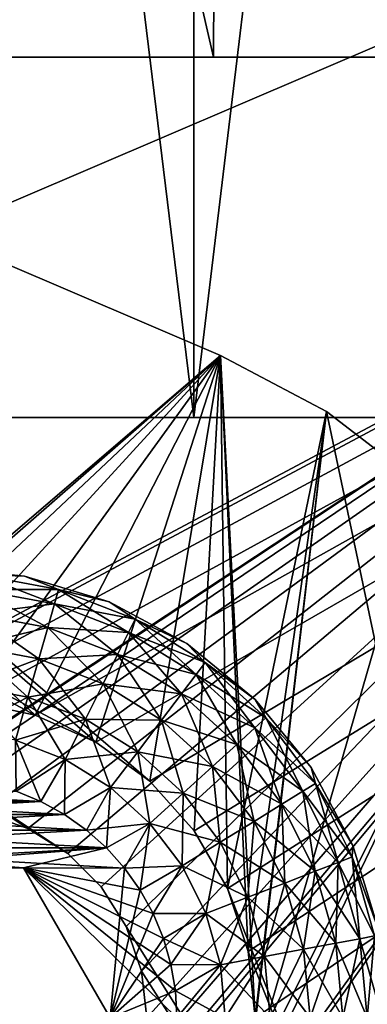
# Model space of a CAD drawing. Header units: millimetres. Extents: x -35 to 35, y -10 to 62.5.
# Tile 50 of 68: x 0.7 to 3.6, y 22.6 to 30.8. Entities that reach past the tile are written whole.
import ezdxf

# ---------------------------------------------------------------- set-up
doc = ezdxf.new("R2010")
doc.units = ezdxf.units.MM
doc.header["$LTSCALE"] = 65.185185
for name, color, linetype in [('2', 7, 'CONTINUOUS'), ('3', 7, 'CONTINUOUS'), ('4', 7, 'CONTINUOUS'), ('40', 7, 'CONTINUOUS'), ('41', 7, 'CONTINUOUS'), ('42', 7, 'CONTINUOUS'), ('43', 7, 'CONTINUOUS'), ('44', 7, 'CONTINUOUS'), ('45', 7, 'CONTINUOUS'), ('47', 7, 'CONTINUOUS'), ('48', 7, 'CONTINUOUS'), ('5', 7, 'CONTINUOUS'), ('8', 7, 'CONTINUOUS'), ('9', 7, 'CONTINUOUS')]:
    doc.layers.add(name, color=color, linetype=linetype)

msp = doc.modelspace()

# ---------------------------------------------------------------- linework, layer by layer
at = {"layer": '2', "color": 7, "linetype": 'CONTINUOUS'}
for points in [[(0, 30.5, -21), (0, 40.5, -21), (2.3513, 40.5, -20.868), (0, 30.5, -21)], [(0, 30.5, -21), (2.3513, 40.5, -20.868), (2.3053, 30.5, -20.8731), (0, 30.5, -21)], [(0, 40.5, 21), (2.3053, 30.5, 20.8731), (2.3513, 40.5, 20.868), (0, 40.5, 21)], [(0, 40.5, 21), (0, 30.5, 21), (2.3053, 30.5, 20.8731), (0, 40.5, 21)], [(2.3053, 30.5, 20.8731), (4.5827, 30.5, 20.4939), (2.3513, 40.5, 20.868), (2.3053, 30.5, 20.8731)], [(2.3053, 30.5, -20.8731), (2.3513, 40.5, -20.868), (4.5827, 30.5, -20.4939), (2.3053, 30.5, -20.8731)], [(2.3513, 40.5, 20.868), (4.5827, 30.5, 20.4939), (4.6729, 40.5, 20.4735), (2.3513, 40.5, 20.868)], [(2.3513, 40.5, -20.868), (4.6729, 40.5, -20.4735), (4.5827, 30.5, -20.4939), (2.3513, 40.5, -20.868)]]:
    msp.add_3dface(points, dxfattribs=at)
at = {"layer": '3', "color": 7, "linetype": 'CONTINUOUS'}
for points in [[(-13.286, 27.5, 11.7705), (13.286, 27.5, 11.7705), (1.0606, 27.5, 11.451), (-13.286, 27.5, 11.7705)], [(-0.6378, 27.5, 11.4823), (-13.286, 27.5, 11.7705), (1.0606, 27.5, 11.451), (-0.6378, 27.5, 11.4823)], [(13.286, 27.5, -11.7705), (-13.286, 27.5, -11.7705), (-0.6378, 27.5, -11.4823), (13.286, 27.5, -11.7705)], [(11.7705, 27.5, -13.286), (-13.286, 27.5, -11.7705), (13.286, 27.5, -11.7705), (11.7705, 27.5, -13.286)], [(-11.7705, 27.5, -13.286), (-13.286, 27.5, -11.7705), (11.7705, 27.5, -13.286), (-11.7705, 27.5, -13.286)], [(-11.7705, 27.5, 13.286), (13.286, 27.5, 11.7705), (-13.286, 27.5, 11.7705), (-11.7705, 27.5, 13.286)], [(-10.0832, 27.5, 14.6079), (11.7705, 27.5, 13.286), (-11.7705, 27.5, 13.286), (-10.0832, 27.5, 14.6079)], [(10.0832, 27.5, -14.6079), (-11.7705, 27.5, -13.286), (11.7705, 27.5, -13.286), (10.0832, 27.5, -14.6079)], [(-10.0832, 27.5, -14.6079), (-11.7705, 27.5, -13.286), (10.0832, 27.5, -14.6079), (-10.0832, 27.5, -14.6079)], [(11.7705, 27.5, 13.286), (13.286, 27.5, 11.7705), (-11.7705, 27.5, 13.286), (11.7705, 27.5, 13.286)], [(-8.2489, 27.5, 15.7168), (10.0832, 27.5, 14.6079), (-10.0832, 27.5, 14.6079), (-8.2489, 27.5, 15.7168)], [(10.0832, 27.5, 14.6079), (11.7705, 27.5, 13.286), (-10.0832, 27.5, 14.6079), (10.0832, 27.5, 14.6079)], [(8.2489, 27.5, -15.7168), (-10.0832, 27.5, -14.6079), (10.0832, 27.5, -14.6079), (8.2489, 27.5, -15.7168)], [(-8.2489, 27.5, -15.7168), (-10.0832, 27.5, -14.6079), (8.2489, 27.5, -15.7168), (-8.2489, 27.5, -15.7168)], [(-6.2942, 27.5, 16.5965), (8.2489, 27.5, 15.7168), (-8.2489, 27.5, 15.7168), (-6.2942, 27.5, 16.5965)], [(8.2489, 27.5, 15.7168), (10.0832, 27.5, 14.6079), (-8.2489, 27.5, 15.7168), (8.2489, 27.5, 15.7168)], [(6.2942, 27.5, -16.5965), (-8.2489, 27.5, -15.7168), (8.2489, 27.5, -15.7168), (6.2942, 27.5, -16.5965)], [(-6.2942, 27.5, -16.5965), (-8.2489, 27.5, -15.7168), (6.2942, 27.5, -16.5965), (-6.2942, 27.5, -16.5965)], [(-4.2478, 27.5, 17.2342), (6.2942, 27.5, 16.5965), (-6.2942, 27.5, 16.5965), (-4.2478, 27.5, 17.2342)], [(6.2942, 27.5, 16.5965), (8.2489, 27.5, 15.7168), (-6.2942, 27.5, 16.5965), (6.2942, 27.5, 16.5965)], [(4.2478, 27.5, -17.2342), (-6.2942, 27.5, -16.5965), (6.2942, 27.5, -16.5965), (4.2478, 27.5, -17.2342)], [(-4.2478, 27.5, -17.2342), (-6.2942, 27.5, -16.5965), (4.2478, 27.5, -17.2342), (-4.2478, 27.5, -17.2342)], [(-2.1395, 27.5, 17.6206), (4.2478, 27.5, 17.2342), (-4.2478, 27.5, 17.2342), (-2.1395, 27.5, 17.6206)], [(4.2478, 27.5, 17.2342), (6.2942, 27.5, 16.5965), (-4.2478, 27.5, 17.2342), (4.2478, 27.5, 17.2342)], [(2.1395, 27.5, -17.6206), (-4.2478, 27.5, -17.2342), (4.2478, 27.5, -17.2342), (2.1395, 27.5, -17.6206)], [(-2.1395, 27.5, -17.6206), (-4.2478, 27.5, -17.2342), (2.1395, 27.5, -17.6206), (-2.1395, 27.5, -17.6206)], [(2.1395, 27.5, 17.6206), (4.2478, 27.5, 17.2342), (-2.1395, 27.5, 17.6206), (2.1395, 27.5, 17.6206)], [(0, 27.5, 17.75), (2.1395, 27.5, 17.6206), (-2.1395, 27.5, 17.6206), (0, 27.5, 17.75)], [(0, 27.5, -17.75), (-2.1395, 27.5, -17.6206), (2.1395, 27.5, -17.6206), (0, 27.5, -17.75)], [(1.0606, 27.5, -11.451), (13.286, 27.5, -11.7705), (-0.6378, 27.5, -11.4823), (1.0606, 27.5, -11.451)], [(1.0606, 27.5, 11.451), (14.6079, 27.5, 10.0832), (2.7359, 27.5, 11.1698), (1.0606, 27.5, 11.451)], [(13.286, 27.5, 11.7705), (14.6079, 27.5, 10.0832), (1.0606, 27.5, 11.451), (13.286, 27.5, 11.7705)], [(2.7359, 27.5, -11.1698), (13.286, 27.5, -11.7705), (1.0606, 27.5, -11.451), (2.7359, 27.5, -11.1698)], [(2.7359, 27.5, 11.1698), (14.6079, 27.5, 10.0832), (4.3514, 27.5, 10.645), (2.7359, 27.5, 11.1698)], [(4.3514, 27.5, -10.645), (13.286, 27.5, -11.7705), (2.7359, 27.5, -11.1698), (4.3514, 27.5, -10.645)]]:
    msp.add_3dface(points, dxfattribs=at)
at = {"layer": '4', "color": 7, "linetype": 'CONTINUOUS'}
for points in [[(2.1395, 27.5, 17.6206), (0, 27.5, 17.75), (2.1395, 45, 17.6206), (2.1395, 27.5, 17.6206)], [(2.1395, 45, 17.6206), (0, 27.5, 17.75), (0, 45, 17.75), (2.1395, 45, 17.6206)], [(4.2478, 27.5, 17.2342), (2.1395, 27.5, 17.6206), (4.2479, 45, 17.2342), (4.2478, 27.5, 17.2342)], [(4.2479, 45, 17.2342), (2.1395, 27.5, 17.6206), (2.1395, 45, 17.6206), (4.2479, 45, 17.2342)]]:
    msp.add_3dface(points, dxfattribs=at)
at = {"layer": '40', "color": 7, "linetype": 'CONTINUOUS'}
for points in [[(2.3621, 28.0155, 20.8), (-33.6063, 43.4192, 20.8), (1.325, 24.795, 20.8), (2.3621, 28.0155, 20.8)], [(1.325, 24.795, 20.8), (-33.6063, 43.4192, 20.8), (0.8189, 25.0203, 20.8), (1.325, 24.795, 20.8)], [(0.8189, 25.0203, 20.8), (-33.6063, 43.4192, 20.8), (0.277, 25.1355, 20.8), (0.8189, 25.0203, 20.8)], [(1.7732, 24.4693, 20.8), (2.3621, 28.0155, 20.8), (1.325, 24.795, 20.8), (1.7732, 24.4693, 20.8)], [(2.1439, 24.0576, 20.8), (2.3621, 28.0155, 20.8), (1.7732, 24.4693, 20.8), (2.1439, 24.0576, 20.8)], [(2.4209, 23.5778, 20.8), (2.3621, 28.0155, 20.8), (2.1439, 24.0576, 20.8), (2.4209, 23.5778, 20.8)], [(2.5921, 23.0509, 20.8), (2.3621, 28.0155, 20.8), (2.4209, 23.5778, 20.8), (2.5921, 23.0509, 20.8)], [(2.65, 22.5, 20.8), (2.3621, 28.0155, 20.8), (2.5921, 23.0509, 20.8), (2.65, 22.5, 20.8)], [(3.244, 27.5474, 20.8), (2.3621, 28.0155, 20.8), (2.65, 22.5, 20.8), (3.244, 27.5474, 20.8)], [(6, 14.5, 20.8), (3.244, 27.5474, 20.8), (2.65, 22.5, 20.8), (6, 14.5, 20.8)], [(4.0361, 26.9396, 20.8), (3.244, 27.5474, 20.8), (6, 14.5, 20.8), (4.0361, 26.9396, 20.8)]]:
    msp.add_3dface(points, dxfattribs=at)
at = {"layer": '41', "color": 7, "linetype": 'CONTINUOUS'}
for points in [[(-33.6063, 43.4192, 20.5), (2.3621, 28.0155, 20.5), (-1.7732, 24.4693, 20.5), (-33.6063, 43.4192, 20.5)], [(-1.7732, 24.4693, 20.5), (2.3621, 28.0155, 20.5), (-1.325, 24.795, 20.5), (-1.7732, 24.4693, 20.5)], [(-1.325, 24.795, 20.5), (2.3621, 28.0155, 20.5), (-0.8189, 25.0203, 20.5), (-1.325, 24.795, 20.5)], [(-0.8189, 25.0203, 20.5), (2.3621, 28.0155, 20.5), (-0.277, 25.1355, 20.5), (-0.8189, 25.0203, 20.5)], [(-0.277, 25.1355, 20.5), (2.3621, 28.0155, 20.5), (0.277, 25.1355, 20.5), (-0.277, 25.1355, 20.5)], [(0.277, 25.1355, 20.5), (2.3621, 28.0155, 20.5), (0.8189, 25.0203, 20.5), (0.277, 25.1355, 20.5)], [(0.8189, 25.0203, 20.5), (2.3621, 28.0155, 20.5), (1.325, 24.795, 20.5), (0.8189, 25.0203, 20.5)], [(1.325, 24.795, 20.5), (2.3621, 28.0155, 20.5), (1.7732, 24.4693, 20.5), (1.325, 24.795, 20.5)], [(1.7732, 24.4693, 20.5), (2.3621, 28.0155, 20.5), (2.1439, 24.0576, 20.5), (1.7732, 24.4693, 20.5)], [(2.1439, 24.0576, 20.5), (2.3621, 28.0155, 20.5), (2.4209, 23.5778, 20.5), (2.1439, 24.0576, 20.5)], [(2.3621, 28.0155, 20.5), (3.244, 27.5474, 20.5), (2.4209, 23.5778, 20.5), (2.3621, 28.0155, 20.5)], [(2.4209, 23.5778, 20.5), (3.244, 27.5474, 20.5), (2.5921, 23.0509, 20.5), (2.4209, 23.5778, 20.5)], [(2.65, 22.5, 20.5), (3.244, 27.5474, 20.5), (2.5921, 21.9491, 20.5), (2.65, 22.5, 20.5)], [(2.5921, 23.0509, 20.5), (3.244, 27.5474, 20.5), (2.65, 22.5, 20.5), (2.5921, 23.0509, 20.5)], [(3.244, 27.5474, 20.5), (4.0361, 26.9396, 20.5), (2.5921, 21.9491, 20.5), (3.244, 27.5474, 20.5)], [(4.0361, 26.9396, 20.5), (4.7164, 26.2089, 20.5), (2.5921, 21.9491, 20.5), (4.0361, 26.9396, 20.5)], [(2.5921, 21.9491, 20.5), (4.7164, 26.2089, 20.5), (2.4209, 21.4222, 20.5), (2.5921, 21.9491, 20.5)], [(4.7164, 26.2089, 20.5), (5.2661, 25.3754, 20.5), (2.4209, 21.4222, 20.5), (4.7164, 26.2089, 20.5)], [(2.4209, 21.4222, 20.5), (5.2661, 25.3754, 20.5), (2.1439, 20.9424, 20.5), (2.4209, 21.4222, 20.5)], [(5.2661, 25.3754, 20.5), (5.67, 24.4624, 20.5), (2.1439, 20.9424, 20.5), (5.2661, 25.3754, 20.5)], [(2.1439, 20.9424, 20.5), (5.67, 24.4624, 20.5), (1.7732, 20.5307, 20.5), (2.1439, 20.9424, 20.5)], [(5.67, 24.4624, 20.5), (5.9169, 23.495, 20.5), (1.7732, 20.5307, 20.5), (5.67, 24.4624, 20.5)], [(5.9169, 23.495, 20.5), (-6, 14.5, 20.5), (1.7732, 20.5307, 20.5), (5.9169, 23.495, 20.5)], [(6, 22.5, 20.5), (-6, 14.5, 20.5), (5.9169, 23.495, 20.5), (6, 22.5, 20.5)]]:
    msp.add_3dface(points, dxfattribs=at)
at = {"layer": '42', "color": 7, "linetype": 'CONTINUOUS'}
for points in [[(-2.3621, 28.0155, -20.8), (33.6063, 43.4192, -20.8), (-1.325, 24.795, -20.8), (-2.3621, 28.0155, -20.8)], [(-1.325, 24.795, -20.8), (33.6063, 43.4192, -20.8), (-0.8189, 25.0203, -20.8), (-1.325, 24.795, -20.8)], [(-0.8189, 25.0203, -20.8), (33.6063, 43.4192, -20.8), (-0.277, 25.1355, -20.8), (-0.8189, 25.0203, -20.8)], [(-0.277, 25.1355, -20.8), (33.6063, 43.4192, -20.8), (0.277, 25.1355, -20.8), (-0.277, 25.1355, -20.8)], [(0.277, 25.1355, -20.8), (33.6063, 43.4192, -20.8), (0.8189, 25.0203, -20.8), (0.277, 25.1355, -20.8)], [(0.8189, 25.0203, -20.8), (33.6063, 43.4192, -20.8), (1.325, 24.795, -20.8), (0.8189, 25.0203, -20.8)], [(1.325, 24.795, -20.8), (33.6063, 43.4192, -20.8), (1.7732, 24.4693, -20.8), (1.325, 24.795, -20.8)], [(1.7732, 24.4693, -20.8), (33.6063, 43.4192, -20.8), (2.1439, 24.0576, -20.8), (1.7732, 24.4693, -20.8)], [(2.1439, 24.0576, -20.8), (33.6063, 43.4192, -20.8), (2.4209, 23.5778, -20.8), (2.1439, 24.0576, -20.8)], [(2.4209, 23.5778, -20.8), (33.6063, 43.4192, -20.8), (2.5921, 23.0509, -20.8), (2.4209, 23.5778, -20.8)], [(33.6063, 43.4192, -20.8), (2.65, 22.5, -20.8), (2.5921, 23.0509, -20.8), (33.6063, 43.4192, -20.8)], [(33.6063, 43.4192, -20.8), (6, 14.5, -20.8), (2.65, 22.5, -20.8), (33.6063, 43.4192, -20.8)]]:
    msp.add_3dface(points, dxfattribs=at)
at = {"layer": '43', "color": 7, "linetype": 'CONTINUOUS'}
for points in [[(33.6063, 43.4192, -20.5), (-2.3621, 28.0155, -20.5), (1.7732, 24.4693, -20.5), (33.6063, 43.4192, -20.5)], [(2.1439, 24.0576, -20.5), (33.6063, 43.4192, -20.5), (1.7732, 24.4693, -20.5), (2.1439, 24.0576, -20.5)], [(2.4209, 23.5778, -20.5), (33.6063, 43.4192, -20.5), (2.1439, 24.0576, -20.5), (2.4209, 23.5778, -20.5)], [(6, 14.5, -20.5), (33.6063, 43.4192, -20.5), (2.4209, 23.5778, -20.5), (6, 14.5, -20.5)], [(1.325, 24.795, -20.5), (-2.3621, 28.0155, -20.5), (0.8189, 25.0203, -20.5), (1.325, 24.795, -20.5)], [(1.7732, 24.4693, -20.5), (-2.3621, 28.0155, -20.5), (1.325, 24.795, -20.5), (1.7732, 24.4693, -20.5)], [(0.8189, 25.0203, -20.5), (-2.3621, 28.0155, -20.5), (0.277, 25.1355, -20.5), (0.8189, 25.0203, -20.5)], [(2.5921, 23.0509, -20.5), (6, 14.5, -20.5), (2.4209, 23.5778, -20.5), (2.5921, 23.0509, -20.5)], [(-6, 22.5, -20.5), (6, 14.5, -20.5), (-5.9169, 23.495, -20.5), (-6, 22.5, -20.5)], [(-5.9169, 23.495, -20.5), (6, 14.5, -20.5), (-1.7732, 20.5307, -20.5), (-5.9169, 23.495, -20.5)], [(2.65, 22.5, -20.5), (6, 14.5, -20.5), (2.5921, 23.0509, -20.5), (2.65, 22.5, -20.5)]]:
    msp.add_3dface(points, dxfattribs=at)
at = {"layer": '44', "color": 7, "linetype": 'CONTINUOUS'}
for points in [[(0.7316, 26.1779, 21.3), (0, 26.25, 21.3), (0.3421, 26.1922, 21.7095), (0.7316, 26.1779, 21.3)], [(0.9805, 25.946, 22.1042), (0.3421, 26.1922, 21.7095), (0.3306, 26.0675, 22.1042), (0.9805, 25.946, 22.1042)], [(1.0147, 26.0665, 21.7095), (0.3421, 26.1922, 21.7095), (0.9805, 25.946, 22.1042), (1.0147, 26.0665, 21.7095)], [(1.0147, 26.0665, 21.7095), (0.7316, 26.1779, 21.3), (0.3421, 26.1922, 21.7095), (1.0147, 26.0665, 21.7095)], [(1.4351, 25.9645, 21.3), (0.7316, 26.1779, 21.3), (1.0147, 26.0665, 21.7095), (1.4351, 25.9645, 21.3)], [(0.9249, 25.7506, 22.4651), (0.3306, 26.0675, 22.1042), (0.3118, 25.8652, 22.4651), (0.9249, 25.7506, 22.4651)], [(0.9805, 25.946, 22.1042), (0.3306, 26.0675, 22.1042), (0.9249, 25.7506, 22.4651), (0.9805, 25.946, 22.1042)], [(1.597, 25.7072, 22.1042), (1.0147, 26.0665, 21.7095), (0.9805, 25.946, 22.1042), (1.597, 25.7072, 22.1042)], [(1.6528, 25.8193, 21.7095), (1.0147, 26.0665, 21.7095), (1.597, 25.7072, 22.1042), (1.6528, 25.8193, 21.7095)], [(1.6528, 25.8193, 21.7095), (1.4351, 25.9645, 21.3), (1.0147, 26.0665, 21.7095), (1.6528, 25.8193, 21.7095)], [(1.5064, 25.5254, 22.4651), (0.9805, 25.946, 22.1042), (0.9249, 25.7506, 22.4651), (1.5064, 25.5254, 22.4651)], [(1.597, 25.7072, 22.1042), (0.9805, 25.946, 22.1042), (1.5064, 25.5254, 22.4651), (1.597, 25.7072, 22.1042)], [(2.0834, 25.618, 21.3), (1.4351, 25.9645, 21.3), (1.6528, 25.8193, 21.7095), (2.0834, 25.618, 21.3)], [(0.8503, 25.4885, 22.7769), (0.3118, 25.8652, 22.4651), (0.2867, 25.5939, 22.7769), (0.8503, 25.4885, 22.7769)], [(0.9249, 25.7506, 22.4651), (0.3118, 25.8652, 22.4651), (0.8503, 25.4885, 22.7769), (0.9249, 25.7506, 22.4651)], [(1.385, 25.2814, 22.7769), (0.9249, 25.7506, 22.4651), (0.8503, 25.4885, 22.7769), (1.385, 25.2814, 22.7769)], [(1.5064, 25.5254, 22.4651), (0.9249, 25.7506, 22.4651), (1.385, 25.2814, 22.7769), (1.5064, 25.5254, 22.4651)], [(2.1591, 25.3591, 22.1042), (1.6528, 25.8193, 21.7095), (1.597, 25.7072, 22.1042), (2.1591, 25.3591, 22.1042)], [(2.2346, 25.4591, 21.7095), (1.6528, 25.8193, 21.7095), (2.1591, 25.3591, 22.1042), (2.2346, 25.4591, 21.7095)], [(2.2346, 25.4591, 21.7095), (2.0834, 25.618, 21.3), (1.6528, 25.8193, 21.7095), (2.2346, 25.4591, 21.7095)], [(2.0367, 25.197, 22.4651), (1.597, 25.7072, 22.1042), (1.5064, 25.5254, 22.4651), (2.0367, 25.197, 22.4651)], [(2.1591, 25.3591, 22.1042), (1.597, 25.7072, 22.1042), (2.0367, 25.197, 22.4651), (2.1591, 25.3591, 22.1042)], [(0.7599, 25.1707, 23.0265), (0.2867, 25.5939, 22.7769), (0.2562, 25.2648, 23.0265), (0.7599, 25.1707, 23.0265)], [(0.8503, 25.4885, 22.7769), (0.2867, 25.5939, 22.7769), (0.7599, 25.1707, 23.0265), (0.8503, 25.4885, 22.7769)], [(2.6517, 25.1517, 21.3), (2.0834, 25.618, 21.3), (2.2346, 25.4591, 21.7095), (2.6517, 25.1517, 21.3)], [(1.8725, 24.9795, 22.7769), (1.5064, 25.5254, 22.4651), (1.385, 25.2814, 22.7769), (1.8725, 24.9795, 22.7769)], [(2.0367, 25.197, 22.4651), (1.5064, 25.5254, 22.4651), (1.8725, 24.9795, 22.7769), (2.0367, 25.197, 22.4651)], [(1.2377, 24.9856, 23.0265), (0.8503, 25.4885, 22.7769), (0.7599, 25.1707, 23.0265), (1.2377, 24.9856, 23.0265)], [(1.385, 25.2814, 22.7769), (0.8503, 25.4885, 22.7769), (1.2377, 24.9856, 23.0265), (1.385, 25.2814, 22.7769)], [(2.6477, 24.9137, 22.1042), (2.2346, 25.4591, 21.7095), (2.1591, 25.3591, 22.1042), (2.6477, 24.9137, 22.1042)], [(2.7403, 24.9981, 21.7095), (2.2346, 25.4591, 21.7095), (2.6477, 24.9137, 22.1042), (2.7403, 24.9981, 21.7095)], [(2.7403, 24.9981, 21.7095), (2.6517, 25.1517, 21.3), (2.2346, 25.4591, 21.7095), (2.7403, 24.9981, 21.7095)], [(2.4976, 24.7769, 22.4651), (2.1591, 25.3591, 22.1042), (2.0367, 25.197, 22.4651), (2.4976, 24.7769, 22.4651)], [(2.6477, 24.9137, 22.1042), (2.1591, 25.3591, 22.1042), (2.4976, 24.7769, 22.4651), (2.6477, 24.9137, 22.1042)], [(0.7599, 25.1707, 23.0265), (0.2562, 25.2648, 23.0265), (0.6574, 24.8105, 23.2033), (0.7599, 25.1707, 23.0265)], [(1.6733, 24.7158, 23.0265), (1.385, 25.2814, 22.7769), (1.2377, 24.9856, 23.0265), (1.6733, 24.7158, 23.0265)], [(1.8725, 24.9795, 22.7769), (1.385, 25.2814, 22.7769), (1.6733, 24.7158, 23.0265), (1.8725, 24.9795, 22.7769)], [(2.2962, 24.5933, 22.7769), (2.0367, 25.197, 22.4651), (1.8725, 24.9795, 22.7769), (2.2962, 24.5933, 22.7769)], [(2.4976, 24.7769, 22.4651), (2.0367, 25.197, 22.4651), (2.2962, 24.5933, 22.7769), (2.4976, 24.7769, 22.4651)], [(1.0708, 24.6504, 23.2033), (0.7599, 25.1707, 23.0265), (0.6574, 24.8105, 23.2033), (1.0708, 24.6504, 23.2033)], [(1.2377, 24.9856, 23.0265), (0.7599, 25.1707, 23.0265), (1.0708, 24.6504, 23.2033), (1.2377, 24.9856, 23.0265)], [(3.118, 24.5834, 21.3), (2.6517, 25.1517, 21.3), (2.7403, 24.9981, 21.7095), (3.118, 24.5834, 21.3)], [(1.4477, 24.417, 23.2033), (1.2377, 24.9856, 23.0265), (1.0708, 24.6504, 23.2033), (1.4477, 24.417, 23.2033)], [(1.6733, 24.7158, 23.0265), (1.2377, 24.9856, 23.0265), (1.4477, 24.417, 23.2033), (1.6733, 24.7158, 23.0265)], [(2.052, 24.3706, 23.0265), (1.8725, 24.9795, 22.7769), (1.6733, 24.7158, 23.0265), (2.052, 24.3706, 23.0265)], [(2.2962, 24.5933, 22.7769), (1.8725, 24.9795, 22.7769), (2.052, 24.3706, 23.0265), (2.2962, 24.5933, 22.7769)], [(3.0462, 24.3861, 22.1042), (2.7403, 24.9981, 21.7095), (2.6477, 24.9137, 22.1042), (3.0462, 24.3861, 22.1042)], [(3.1526, 24.452, 21.7095), (2.7403, 24.9981, 21.7095), (3.0462, 24.3861, 22.1042), (3.1526, 24.452, 21.7095)], [(3.1526, 24.452, 21.7095), (3.118, 24.5834, 21.3), (2.7403, 24.9981, 21.7095), (3.1526, 24.452, 21.7095)], [(2.8734, 24.2792, 22.4651), (2.6477, 24.9137, 22.1042), (2.4976, 24.7769, 22.4651), (2.8734, 24.2792, 22.4651)], [(3.0462, 24.3861, 22.1042), (2.6477, 24.9137, 22.1042), (2.8734, 24.2792, 22.4651), (3.0462, 24.3861, 22.1042)], [(0.8678, 24.3019, 23.3), (0.6574, 24.8105, 23.2033), (0.6607, 24.3877, 23.3), (0.8678, 24.3019, 23.3)], [(1.0708, 24.6504, 23.2033), (0.6574, 24.8105, 23.2033), (0.8678, 24.3019, 23.3), (1.0708, 24.6504, 23.2033)], [(2.6417, 24.1357, 22.7769), (2.4976, 24.7769, 22.4651), (2.2962, 24.5933, 22.7769), (2.6417, 24.1357, 22.7769)], [(2.8734, 24.2792, 22.4651), (2.4976, 24.7769, 22.4651), (2.6417, 24.1357, 22.7769), (2.8734, 24.2792, 22.4651)], [(1.7753, 24.1184, 23.2033), (1.6733, 24.7158, 23.0265), (1.4477, 24.417, 23.2033), (1.7753, 24.1184, 23.2033)], [(2.052, 24.3706, 23.0265), (1.6733, 24.7158, 23.0265), (1.7753, 24.1184, 23.2033), (2.052, 24.3706, 23.0265)], [(1.0639, 24.1935, 23.3), (1.0708, 24.6504, 23.2033), (0.8678, 24.3019, 23.3), (1.0639, 24.1935, 23.3)], [(1.4477, 24.417, 23.2033), (1.0708, 24.6504, 23.2033), (1.0639, 24.1935, 23.3), (1.4477, 24.417, 23.2033)], [(2.3608, 23.9617, 23.0265), (2.2962, 24.5933, 22.7769), (2.052, 24.3706, 23.0265), (2.3608, 23.9617, 23.0265)], [(2.6417, 24.1357, 22.7769), (2.2962, 24.5933, 22.7769), (2.3608, 23.9617, 23.0265), (2.6417, 24.1357, 22.7769)], [(3.4645, 23.9351, 21.3), (3.118, 24.5834, 21.3), (3.1526, 24.452, 21.7095), (3.4645, 23.9351, 21.3)], [(3.3409, 23.7943, 22.1042), (3.1526, 24.452, 21.7095), (3.0462, 24.3861, 22.1042), (3.3409, 23.7943, 22.1042)], [(3.4576, 23.8395, 21.7095), (3.1526, 24.452, 21.7095), (3.3409, 23.7943, 22.1042), (3.4576, 23.8395, 21.7095)], [(3.4576, 23.8395, 21.7095), (3.4645, 23.9351, 21.3), (3.1526, 24.452, 21.7095), (3.4576, 23.8395, 21.7095)], [(1.2471, 24.0636, 23.3), (1.4477, 24.417, 23.2033), (1.0639, 24.1935, 23.3), (1.2471, 24.0636, 23.3)], [(1.4142, 23.9142, 23.3), (1.4477, 24.417, 23.2033), (1.2471, 24.0636, 23.3), (1.4142, 23.9142, 23.3)], [(1.7753, 24.1184, 23.2033), (1.4477, 24.417, 23.2033), (1.4142, 23.9142, 23.3), (1.7753, 24.1184, 23.2033)], [(2.0424, 23.7646, 23.2033), (2.052, 24.3706, 23.0265), (1.7753, 24.1184, 23.2033), (2.0424, 23.7646, 23.2033)], [(2.3608, 23.9617, 23.0265), (2.052, 24.3706, 23.0265), (2.0424, 23.7646, 23.2033), (2.3608, 23.9617, 23.0265)], [(3.1514, 23.7209, 22.4651), (3.0462, 24.3861, 22.1042), (2.8734, 24.2792, 22.4651), (3.1514, 23.7209, 22.4651)], [(3.3409, 23.7943, 22.1042), (3.0462, 24.3861, 22.1042), (3.1514, 23.7209, 22.4651), (3.3409, 23.7943, 22.1042)], [(2.8973, 23.6224, 22.7769), (2.8734, 24.2792, 22.4651), (2.6417, 24.1357, 22.7769), (2.8973, 23.6224, 22.7769)], [(3.1514, 23.7209, 22.4651), (2.8734, 24.2792, 22.4651), (2.8973, 23.6224, 22.7769), (3.1514, 23.7209, 22.4651)], [(1.5636, 23.7471, 23.3), (1.7753, 24.1184, 23.2033), (1.4142, 23.9142, 23.3), (1.5636, 23.7471, 23.3)], [(1.6935, 23.5639, 23.3), (1.7753, 24.1184, 23.2033), (1.5636, 23.7471, 23.3), (1.6935, 23.5639, 23.3)], [(2.0424, 23.7646, 23.2033), (1.7753, 24.1184, 23.2033), (1.6935, 23.5639, 23.3), (2.0424, 23.7646, 23.2033)], [(2.5892, 23.5031, 23.0265), (2.6417, 24.1357, 22.7769), (2.3608, 23.9617, 23.0265), (2.5892, 23.5031, 23.0265)], [(2.8973, 23.6224, 22.7769), (2.6417, 24.1357, 22.7769), (2.5892, 23.5031, 23.0265), (2.8973, 23.6224, 22.7769)], [(2.24, 23.3678, 23.2033), (2.3608, 23.9617, 23.0265), (2.0424, 23.7646, 23.2033), (2.24, 23.3678, 23.2033)], [(2.5892, 23.5031, 23.0265), (2.3608, 23.9617, 23.0265), (2.24, 23.3678, 23.2033), (2.5892, 23.5031, 23.0265)], [(3.6779, 23.2316, 21.3), (3.4645, 23.9351, 21.3), (3.4576, 23.8395, 21.7095), (3.6779, 23.2316, 21.3)], [(3.3221, 23.121, 22.4651), (3.3409, 23.7943, 22.1042), (3.1514, 23.7209, 22.4651), (3.3221, 23.121, 22.4651)], [(3.5218, 23.1583, 22.1042), (3.3409, 23.7943, 22.1042), (3.3221, 23.121, 22.4651), (3.5218, 23.1583, 22.1042)], [(3.5218, 23.1583, 22.1042), (3.4576, 23.8395, 21.7095), (3.3409, 23.7943, 22.1042), (3.5218, 23.1583, 22.1042)], [(3.6449, 23.1813, 21.7095), (3.4576, 23.8395, 21.7095), (3.5218, 23.1583, 22.1042), (3.6449, 23.1813, 21.7095)], [(3.6449, 23.1813, 21.7095), (3.6779, 23.2316, 21.3), (3.4576, 23.8395, 21.7095), (3.6449, 23.1813, 21.7095)], [(1.8019, 23.3678, 23.3), (2.0424, 23.7646, 23.2033), (1.6935, 23.5639, 23.3), (1.8019, 23.3678, 23.3)], [(2.24, 23.3678, 23.2033), (2.0424, 23.7646, 23.2033), (1.8019, 23.3678, 23.3), (2.24, 23.3678, 23.2033)], [(3.0542, 23.0709, 22.7769), (3.1514, 23.7209, 22.4651), (2.8973, 23.6224, 22.7769), (3.0542, 23.0709, 22.7769)], [(3.3221, 23.121, 22.4651), (3.1514, 23.7209, 22.4651), (3.0542, 23.0709, 22.7769), (3.3221, 23.121, 22.4651)], [(2.7294, 23.0102, 23.0265), (2.8973, 23.6224, 22.7769), (2.5892, 23.5031, 23.0265), (2.7294, 23.0102, 23.0265)], [(3.0542, 23.0709, 22.7769), (2.8973, 23.6224, 22.7769), (2.7294, 23.0102, 23.0265), (3.0542, 23.0709, 22.7769)], [(2.3613, 22.9414, 23.2033), (2.5892, 23.5031, 23.0265), (2.24, 23.3678, 23.2033), (2.3613, 22.9414, 23.2033)], [(2.7294, 23.0102, 23.0265), (2.5892, 23.5031, 23.0265), (2.3613, 22.9414, 23.2033), (2.7294, 23.0102, 23.0265)], [(1.8877, 23.1607, 23.3), (2.24, 23.3678, 23.2033), (1.8019, 23.3678, 23.3), (1.8877, 23.1607, 23.3)], [(1.9499, 22.9449, 23.3), (2.24, 23.3678, 23.2033), (1.8877, 23.1607, 23.3), (1.9499, 22.9449, 23.3)], [(2.3613, 22.9414, 23.2033), (2.24, 23.3678, 23.2033), (1.9499, 22.9449, 23.3), (2.3613, 22.9414, 23.2033)], [(3.3797, 22.5, 22.4651), (3.5218, 23.1583, 22.1042), (3.3221, 23.121, 22.4651), (3.3797, 22.5, 22.4651)], [(3.5828, 22.5, 22.1042), (3.5218, 23.1583, 22.1042), (3.3797, 22.5, 22.4651), (3.5828, 22.5, 22.1042)], [(3.5828, 22.5, 22.1042), (3.6449, 23.1813, 21.7095), (3.5218, 23.1583, 22.1042), (3.5828, 22.5, 22.1042)], [(3.708, 22.5, 21.7095), (3.6449, 23.1813, 21.7095), (3.5828, 22.5, 22.1042), (3.708, 22.5, 21.7095)], [(2.7767, 22.5, 23.0265), (3.0542, 23.0709, 22.7769), (2.7294, 23.0102, 23.0265), (2.7767, 22.5, 23.0265)], [(3.1071, 22.5, 22.7769), (3.0542, 23.0709, 22.7769), (2.7767, 22.5, 23.0265), (3.1071, 22.5, 22.7769)], [(3.1071, 22.5, 22.7769), (3.3221, 23.121, 22.4651), (3.0542, 23.0709, 22.7769), (3.1071, 22.5, 22.7769)], [(3.3797, 22.5, 22.4651), (3.3221, 23.121, 22.4651), (3.1071, 22.5, 22.7769), (3.3797, 22.5, 22.4651)], [(2.4022, 22.5, 23.2033), (2.7294, 23.0102, 23.0265), (2.3613, 22.9414, 23.2033), (2.4022, 22.5, 23.2033)], [(2.7767, 22.5, 23.0265), (2.7294, 23.0102, 23.0265), (2.4022, 22.5, 23.2033), (2.7767, 22.5, 23.0265)], [(1.9873, 22.7245, 23.3), (2.3613, 22.9414, 23.2033), (1.9499, 22.9449, 23.3), (1.9873, 22.7245, 23.3)], [(2, 22.5, 23.3), (2.3613, 22.9414, 23.2033), (1.9873, 22.7245, 23.3), (2, 22.5, 23.3)], [(2.4022, 22.5, 23.2033), (2.3613, 22.9414, 23.2033), (2, 22.5, 23.3), (2.4022, 22.5, 23.2033)]]:
    msp.add_3dface(points, dxfattribs=at)
at = {"layer": '45', "color": 7, "linetype": 'CONTINUOUS'}
for points in [[(0.8678, 24.3019, 23.3), (0.6607, 24.3877, 23.3), (-0.8678, 24.3019, 23.3), (0.8678, 24.3019, 23.3)], [(1.0639, 24.1935, 23.3), (0.8678, 24.3019, 23.3), (-1.0639, 24.1935, 23.3), (1.0639, 24.1935, 23.3)], [(0.8678, 24.3019, 23.3), (-0.8678, 24.3019, 23.3), (-1.0639, 24.1935, 23.3), (0.8678, 24.3019, 23.3)], [(1.2471, 24.0636, 23.3), (1.0639, 24.1935, 23.3), (-1.2471, 24.0636, 23.3), (1.2471, 24.0636, 23.3)], [(1.0639, 24.1935, 23.3), (-1.0639, 24.1935, 23.3), (-1.2471, 24.0636, 23.3), (1.0639, 24.1935, 23.3)], [(1.2471, 24.0636, 23.3), (-1.2471, 24.0636, 23.3), (-1.4142, 23.9142, 23.3), (1.2471, 24.0636, 23.3)], [(1.4142, 23.9142, 23.3), (1.2471, 24.0636, 23.3), (-1.4142, 23.9142, 23.3), (1.4142, 23.9142, 23.3)], [(1.4142, 23.9142, 23.3), (-1.5636, 23.7471, 23.3), (-0.7217, 23.75, 23.3), (1.4142, 23.9142, 23.3)], [(1.4142, 23.9142, 23.3), (-1.4142, 23.9142, 23.3), (-1.5636, 23.7471, 23.3), (1.4142, 23.9142, 23.3)], [(0.7217, 23.75, 23.3), (1.4142, 23.9142, 23.3), (-0.7217, 23.75, 23.3), (0.7217, 23.75, 23.3)], [(1.5636, 23.7471, 23.3), (1.4142, 23.9142, 23.3), (0.7217, 23.75, 23.3), (1.5636, 23.7471, 23.3)], [(1.4434, 22.5, 23.3), (1.5636, 23.7471, 23.3), (0.7217, 23.75, 23.3), (1.4434, 22.5, 23.3)], [(1.6935, 23.5639, 23.3), (1.5636, 23.7471, 23.3), (1.4434, 22.5, 23.3), (1.6935, 23.5639, 23.3)], [(1.8019, 23.3678, 23.3), (1.6935, 23.5639, 23.3), (1.4434, 22.5, 23.3), (1.8019, 23.3678, 23.3)], [(1.8877, 23.1607, 23.3), (1.8019, 23.3678, 23.3), (1.4434, 22.5, 23.3), (1.8877, 23.1607, 23.3)], [(1.9499, 22.9449, 23.3), (1.8877, 23.1607, 23.3), (1.4434, 22.5, 23.3), (1.9499, 22.9449, 23.3)], [(1.9873, 22.7245, 23.3), (1.9499, 22.9449, 23.3), (1.4434, 22.5, 23.3), (1.9873, 22.7245, 23.3)], [(2, 22.5, 23.3), (1.9873, 22.7245, 23.3), (1.4434, 22.5, 23.3), (2, 22.5, 23.3)]]:
    msp.add_3dface(points, dxfattribs=at)
at = {"layer": '47', "color": 7, "linetype": 'CONTINUOUS'}
for points in [[(0, 26.25, -21), (0.7316, 26.1779, -21), (0.3421, 26.1922, -21.4095), (0, 26.25, -21)], [(0.3421, 26.1922, -21.4095), (1.0147, 26.0665, -21.4095), (0.3306, 26.0675, -21.8042), (0.3421, 26.1922, -21.4095)], [(0.3421, 26.1922, -21.4095), (0.7316, 26.1779, -21), (1.0147, 26.0665, -21.4095), (0.3421, 26.1922, -21.4095)], [(0.7316, 26.1779, -21), (1.4351, 25.9645, -21), (1.0147, 26.0665, -21.4095), (0.7316, 26.1779, -21)], [(0.3306, 26.0675, -21.8042), (0.9805, 25.946, -21.8042), (0.3118, 25.8652, -22.1651), (0.3306, 26.0675, -21.8042)], [(0.3306, 26.0675, -21.8042), (1.0147, 26.0665, -21.4095), (0.9805, 25.946, -21.8042), (0.3306, 26.0675, -21.8042)], [(1.0147, 26.0665, -21.4095), (1.6528, 25.8193, -21.4095), (0.9805, 25.946, -21.8042), (1.0147, 26.0665, -21.4095)], [(1.0147, 26.0665, -21.4095), (1.4351, 25.9645, -21), (1.6528, 25.8193, -21.4095), (1.0147, 26.0665, -21.4095)], [(0.3118, 25.8652, -22.1651), (0.9805, 25.946, -21.8042), (0.9249, 25.7506, -22.1651), (0.3118, 25.8652, -22.1651)], [(0.9805, 25.946, -21.8042), (1.597, 25.7072, -21.8042), (0.9249, 25.7506, -22.1651), (0.9805, 25.946, -21.8042)], [(0.9805, 25.946, -21.8042), (1.6528, 25.8193, -21.4095), (1.597, 25.7072, -21.8042), (0.9805, 25.946, -21.8042)], [(1.4351, 25.9645, -21), (2.0834, 25.618, -21), (1.6528, 25.8193, -21.4095), (1.4351, 25.9645, -21)], [(0.3118, 25.8652, -22.1651), (0.9249, 25.7506, -22.1651), (0.2867, 25.5939, -22.4769), (0.3118, 25.8652, -22.1651)], [(0.2867, 25.5939, -22.4769), (0.9249, 25.7506, -22.1651), (0.8503, 25.4885, -22.4769), (0.2867, 25.5939, -22.4769)], [(0.9249, 25.7506, -22.1651), (1.5064, 25.5254, -22.1651), (0.8503, 25.4885, -22.4769), (0.9249, 25.7506, -22.1651)], [(0.9249, 25.7506, -22.1651), (1.597, 25.7072, -21.8042), (1.5064, 25.5254, -22.1651), (0.9249, 25.7506, -22.1651)], [(1.6528, 25.8193, -21.4095), (2.2346, 25.4591, -21.4095), (1.597, 25.7072, -21.8042), (1.6528, 25.8193, -21.4095)], [(1.6528, 25.8193, -21.4095), (2.0834, 25.618, -21), (2.2346, 25.4591, -21.4095), (1.6528, 25.8193, -21.4095)], [(1.597, 25.7072, -21.8042), (2.1591, 25.3591, -21.8042), (1.5064, 25.5254, -22.1651), (1.597, 25.7072, -21.8042)], [(1.597, 25.7072, -21.8042), (2.2346, 25.4591, -21.4095), (2.1591, 25.3591, -21.8042), (1.597, 25.7072, -21.8042)], [(0.2867, 25.5939, -22.4769), (0.8503, 25.4885, -22.4769), (0.2562, 25.2648, -22.7265), (0.2867, 25.5939, -22.4769)], [(2.0834, 25.618, -21), (2.6517, 25.1517, -21), (2.2346, 25.4591, -21.4095), (2.0834, 25.618, -21)], [(0.8503, 25.4885, -22.4769), (1.5064, 25.5254, -22.1651), (1.385, 25.2814, -22.4769), (0.8503, 25.4885, -22.4769)], [(1.5064, 25.5254, -22.1651), (2.0367, 25.197, -22.1651), (1.385, 25.2814, -22.4769), (1.5064, 25.5254, -22.1651)], [(1.5064, 25.5254, -22.1651), (2.1591, 25.3591, -21.8042), (2.0367, 25.197, -22.1651), (1.5064, 25.5254, -22.1651)], [(0.2562, 25.2648, -22.7265), (0.8503, 25.4885, -22.4769), (0.7599, 25.1707, -22.7265), (0.2562, 25.2648, -22.7265)], [(0.8503, 25.4885, -22.4769), (1.385, 25.2814, -22.4769), (0.7599, 25.1707, -22.7265), (0.8503, 25.4885, -22.4769)], [(2.2346, 25.4591, -21.4095), (2.7403, 24.9981, -21.4095), (2.1591, 25.3591, -21.8042), (2.2346, 25.4591, -21.4095)], [(2.2346, 25.4591, -21.4095), (2.6517, 25.1517, -21), (2.7403, 24.9981, -21.4095), (2.2346, 25.4591, -21.4095)], [(2.1591, 25.3591, -21.8042), (2.6477, 24.9137, -21.8042), (2.0367, 25.197, -22.1651), (2.1591, 25.3591, -21.8042)], [(2.1591, 25.3591, -21.8042), (2.7403, 24.9981, -21.4095), (2.6477, 24.9137, -21.8042), (2.1591, 25.3591, -21.8042)], [(0.2562, 25.2648, -22.7265), (0.7599, 25.1707, -22.7265), (0.2217, 24.892, -22.9033), (0.2562, 25.2648, -22.7265)], [(0.7599, 25.1707, -22.7265), (1.385, 25.2814, -22.4769), (1.2377, 24.9856, -22.7265), (0.7599, 25.1707, -22.7265)], [(1.385, 25.2814, -22.4769), (1.8725, 24.9795, -22.4769), (1.2377, 24.9856, -22.7265), (1.385, 25.2814, -22.4769)], [(1.385, 25.2814, -22.4769), (2.0367, 25.197, -22.1651), (1.8725, 24.9795, -22.4769), (1.385, 25.2814, -22.4769)], [(2.0367, 25.197, -22.1651), (2.4976, 24.7769, -22.1651), (1.8725, 24.9795, -22.4769), (2.0367, 25.197, -22.1651)], [(2.0367, 25.197, -22.1651), (2.6477, 24.9137, -21.8042), (2.4976, 24.7769, -22.1651), (2.0367, 25.197, -22.1651)], [(0.2217, 24.892, -22.9033), (0.7599, 25.1707, -22.7265), (0.6574, 24.8105, -22.9033), (0.2217, 24.892, -22.9033)], [(0.7599, 25.1707, -22.7265), (1.2377, 24.9856, -22.7265), (0.6574, 24.8105, -22.9033), (0.7599, 25.1707, -22.7265)], [(2.6517, 25.1517, -21), (3.118, 24.5834, -21), (2.7403, 24.9981, -21.4095), (2.6517, 25.1517, -21)], [(0.6574, 24.8105, -22.9033), (1.2377, 24.9856, -22.7265), (1.0708, 24.6504, -22.9033), (0.6574, 24.8105, -22.9033)], [(1.2377, 24.9856, -22.7265), (1.6733, 24.7158, -22.7265), (1.0708, 24.6504, -22.9033), (1.2377, 24.9856, -22.7265)], [(1.2377, 24.9856, -22.7265), (1.8725, 24.9795, -22.4769), (1.6733, 24.7158, -22.7265), (1.2377, 24.9856, -22.7265)], [(1.8725, 24.9795, -22.4769), (2.2962, 24.5933, -22.4769), (1.6733, 24.7158, -22.7265), (1.8725, 24.9795, -22.4769)], [(1.8725, 24.9795, -22.4769), (2.4976, 24.7769, -22.1651), (2.2962, 24.5933, -22.4769), (1.8725, 24.9795, -22.4769)], [(2.7403, 24.9981, -21.4095), (3.1526, 24.452, -21.4095), (2.6477, 24.9137, -21.8042), (2.7403, 24.9981, -21.4095)], [(2.7403, 24.9981, -21.4095), (3.118, 24.5834, -21), (3.1526, 24.452, -21.4095), (2.7403, 24.9981, -21.4095)], [(2.6477, 24.9137, -21.8042), (3.0462, 24.3861, -21.8042), (2.4976, 24.7769, -22.1651), (2.6477, 24.9137, -21.8042)], [(2.6477, 24.9137, -21.8042), (3.1526, 24.452, -21.4095), (3.0462, 24.3861, -21.8042), (2.6477, 24.9137, -21.8042)], [(0.6574, 24.8105, -22.9033), (1.0708, 24.6504, -22.9033), (0.6607, 24.3877, -23), (0.6574, 24.8105, -22.9033)], [(2.4976, 24.7769, -22.1651), (2.8734, 24.2792, -22.1651), (2.2962, 24.5933, -22.4769), (2.4976, 24.7769, -22.1651)], [(2.4976, 24.7769, -22.1651), (3.0462, 24.3861, -21.8042), (2.8734, 24.2792, -22.1651), (2.4976, 24.7769, -22.1651)], [(1.0708, 24.6504, -22.9033), (1.6733, 24.7158, -22.7265), (1.4477, 24.417, -22.9033), (1.0708, 24.6504, -22.9033)], [(1.6733, 24.7158, -22.7265), (2.052, 24.3706, -22.7265), (1.4477, 24.417, -22.9033), (1.6733, 24.7158, -22.7265)], [(1.6733, 24.7158, -22.7265), (2.2962, 24.5933, -22.4769), (2.052, 24.3706, -22.7265), (1.6733, 24.7158, -22.7265)], [(0.6607, 24.3877, -23), (1.0708, 24.6504, -22.9033), (0.8678, 24.3019, -23), (0.6607, 24.3877, -23)], [(0.8678, 24.3019, -23), (1.0708, 24.6504, -22.9033), (1.0639, 24.1935, -23), (0.8678, 24.3019, -23)], [(1.0708, 24.6504, -22.9033), (1.4477, 24.417, -22.9033), (1.0639, 24.1935, -23), (1.0708, 24.6504, -22.9033)], [(2.2962, 24.5933, -22.4769), (2.6417, 24.1357, -22.4769), (2.052, 24.3706, -22.7265), (2.2962, 24.5933, -22.4769)], [(2.2962, 24.5933, -22.4769), (2.8734, 24.2792, -22.1651), (2.6417, 24.1357, -22.4769), (2.2962, 24.5933, -22.4769)], [(3.118, 24.5834, -21), (3.4645, 23.9351, -21), (3.1526, 24.452, -21.4095), (3.118, 24.5834, -21)], [(3.1526, 24.452, -21.4095), (3.4576, 23.8395, -21.4095), (3.0462, 24.3861, -21.8042), (3.1526, 24.452, -21.4095)], [(3.1526, 24.452, -21.4095), (3.4645, 23.9351, -21), (3.4576, 23.8395, -21.4095), (3.1526, 24.452, -21.4095)], [(1.0639, 24.1935, -23), (1.4477, 24.417, -22.9033), (1.2471, 24.0636, -23), (1.0639, 24.1935, -23)], [(1.4477, 24.417, -22.9033), (1.7753, 24.1184, -22.9033), (1.2471, 24.0636, -23), (1.4477, 24.417, -22.9033)], [(1.4477, 24.417, -22.9033), (2.052, 24.3706, -22.7265), (1.7753, 24.1184, -22.9033), (1.4477, 24.417, -22.9033)], [(2.052, 24.3706, -22.7265), (2.3608, 23.9617, -22.7265), (1.7753, 24.1184, -22.9033), (2.052, 24.3706, -22.7265)], [(2.052, 24.3706, -22.7265), (2.6417, 24.1357, -22.4769), (2.3608, 23.9617, -22.7265), (2.052, 24.3706, -22.7265)], [(3.0462, 24.3861, -21.8042), (3.3409, 23.7943, -21.8042), (2.8734, 24.2792, -22.1651), (3.0462, 24.3861, -21.8042)], [(3.0462, 24.3861, -21.8042), (3.4576, 23.8395, -21.4095), (3.3409, 23.7943, -21.8042), (3.0462, 24.3861, -21.8042)], [(2.8734, 24.2792, -22.1651), (3.1514, 23.7209, -22.1651), (2.6417, 24.1357, -22.4769), (2.8734, 24.2792, -22.1651)], [(2.8734, 24.2792, -22.1651), (3.3409, 23.7943, -21.8042), (3.1514, 23.7209, -22.1651), (2.8734, 24.2792, -22.1651)], [(1.2471, 24.0636, -23), (1.7753, 24.1184, -22.9033), (1.4142, 23.9142, -23), (1.2471, 24.0636, -23)], [(1.4142, 23.9142, -23), (1.7753, 24.1184, -22.9033), (1.5636, 23.7471, -23), (1.4142, 23.9142, -23)], [(1.7753, 24.1184, -22.9033), (2.0424, 23.7646, -22.9033), (1.5636, 23.7471, -23), (1.7753, 24.1184, -22.9033)], [(1.7753, 24.1184, -22.9033), (2.3608, 23.9617, -22.7265), (2.0424, 23.7646, -22.9033), (1.7753, 24.1184, -22.9033)], [(2.6417, 24.1357, -22.4769), (2.8973, 23.6224, -22.4769), (2.3608, 23.9617, -22.7265), (2.6417, 24.1357, -22.4769)], [(2.6417, 24.1357, -22.4769), (3.1514, 23.7209, -22.1651), (2.8973, 23.6224, -22.4769), (2.6417, 24.1357, -22.4769)], [(2.3608, 23.9617, -22.7265), (2.5892, 23.5031, -22.7265), (2.0424, 23.7646, -22.9033), (2.3608, 23.9617, -22.7265)], [(2.3608, 23.9617, -22.7265), (2.8973, 23.6224, -22.4769), (2.5892, 23.5031, -22.7265), (2.3608, 23.9617, -22.7265)], [(3.4645, 23.9351, -21), (3.6779, 23.2316, -21), (3.4576, 23.8395, -21.4095), (3.4645, 23.9351, -21)], [(3.3409, 23.7943, -21.8042), (3.5218, 23.1583, -21.8042), (3.1514, 23.7209, -22.1651), (3.3409, 23.7943, -21.8042)], [(3.4576, 23.8395, -21.4095), (3.6449, 23.1813, -21.4095), (3.3409, 23.7943, -21.8042), (3.4576, 23.8395, -21.4095)], [(3.3409, 23.7943, -21.8042), (3.6449, 23.1813, -21.4095), (3.5218, 23.1583, -21.8042), (3.3409, 23.7943, -21.8042)], [(3.4576, 23.8395, -21.4095), (3.6779, 23.2316, -21), (3.6449, 23.1813, -21.4095), (3.4576, 23.8395, -21.4095)], [(1.5636, 23.7471, -23), (2.0424, 23.7646, -22.9033), (1.6935, 23.5639, -23), (1.5636, 23.7471, -23)], [(1.6935, 23.5639, -23), (2.0424, 23.7646, -22.9033), (1.8019, 23.3678, -23), (1.6935, 23.5639, -23)], [(2.0424, 23.7646, -22.9033), (2.24, 23.3678, -22.9033), (1.8019, 23.3678, -23), (2.0424, 23.7646, -22.9033)], [(2.0424, 23.7646, -22.9033), (2.5892, 23.5031, -22.7265), (2.24, 23.3678, -22.9033), (2.0424, 23.7646, -22.9033)], [(3.1514, 23.7209, -22.1651), (3.3221, 23.121, -22.1651), (2.8973, 23.6224, -22.4769), (3.1514, 23.7209, -22.1651)], [(3.1514, 23.7209, -22.1651), (3.5218, 23.1583, -21.8042), (3.3221, 23.121, -22.1651), (3.1514, 23.7209, -22.1651)], [(2.8973, 23.6224, -22.4769), (3.0542, 23.0709, -22.4769), (2.5892, 23.5031, -22.7265), (2.8973, 23.6224, -22.4769)], [(2.8973, 23.6224, -22.4769), (3.3221, 23.121, -22.1651), (3.0542, 23.0709, -22.4769), (2.8973, 23.6224, -22.4769)], [(2.5892, 23.5031, -22.7265), (2.7294, 23.0102, -22.7265), (2.24, 23.3678, -22.9033), (2.5892, 23.5031, -22.7265)], [(2.5892, 23.5031, -22.7265), (3.0542, 23.0709, -22.4769), (2.7294, 23.0102, -22.7265), (2.5892, 23.5031, -22.7265)], [(1.8019, 23.3678, -23), (2.24, 23.3678, -22.9033), (1.8877, 23.1607, -23), (1.8019, 23.3678, -23)], [(2.24, 23.3678, -22.9033), (2.3613, 22.9414, -22.9033), (1.8877, 23.1607, -23), (2.24, 23.3678, -22.9033)], [(2.24, 23.3678, -22.9033), (2.7294, 23.0102, -22.7265), (2.3613, 22.9414, -22.9033), (2.24, 23.3678, -22.9033)], [(1.8877, 23.1607, -23), (2.3613, 22.9414, -22.9033), (1.9499, 22.9449, -23), (1.8877, 23.1607, -23)], [(3.5218, 23.1583, -21.8042), (3.5828, 22.5, -21.8042), (3.3221, 23.121, -22.1651), (3.5218, 23.1583, -21.8042)], [(3.6449, 23.1813, -21.4095), (3.708, 22.5, -21.4095), (3.5218, 23.1583, -21.8042), (3.6449, 23.1813, -21.4095)], [(3.708, 22.5, -21.4095), (3.5828, 22.5, -21.8042), (3.5218, 23.1583, -21.8042), (3.708, 22.5, -21.4095)], [(3.0542, 23.0709, -22.4769), (3.1071, 22.5, -22.4769), (2.7294, 23.0102, -22.7265), (3.0542, 23.0709, -22.4769)], [(3.3221, 23.121, -22.1651), (3.3797, 22.5, -22.1651), (3.0542, 23.0709, -22.4769), (3.3221, 23.121, -22.1651)], [(3.3797, 22.5, -22.1651), (3.1071, 22.5, -22.4769), (3.0542, 23.0709, -22.4769), (3.3797, 22.5, -22.1651)], [(3.5828, 22.5, -21.8042), (3.3797, 22.5, -22.1651), (3.3221, 23.121, -22.1651), (3.5828, 22.5, -21.8042)], [(2.7294, 23.0102, -22.7265), (2.7767, 22.5, -22.7265), (2.3613, 22.9414, -22.9033), (2.7294, 23.0102, -22.7265)], [(3.1071, 22.5, -22.4769), (2.7767, 22.5, -22.7265), (2.7294, 23.0102, -22.7265), (3.1071, 22.5, -22.4769)], [(1.9499, 22.9449, -23), (2.3613, 22.9414, -22.9033), (1.9873, 22.7245, -23), (1.9499, 22.9449, -23)], [(2.3613, 22.9414, -22.9033), (2.4022, 22.5, -22.9033), (1.9873, 22.7245, -23), (2.3613, 22.9414, -22.9033)], [(2.7767, 22.5, -22.7265), (2.4022, 22.5, -22.9033), (2.3613, 22.9414, -22.9033), (2.7767, 22.5, -22.7265)], [(2.4022, 22.5, -22.9033), (2, 22.5, -23), (1.9873, 22.7245, -23), (2.4022, 22.5, -22.9033)]]:
    msp.add_3dface(points, dxfattribs=at)
at = {"layer": '48', "color": 7, "linetype": 'CONTINUOUS'}
for points in [[(-0.8678, 24.3019, -23), (-0.6607, 24.3877, -23), (0.8678, 24.3019, -23), (-0.8678, 24.3019, -23)], [(-0.6607, 24.3877, -23), (0.6607, 24.3877, -23), (0.8678, 24.3019, -23), (-0.6607, 24.3877, -23)], [(-1.0639, 24.1935, -23), (-0.8678, 24.3019, -23), (1.0639, 24.1935, -23), (-1.0639, 24.1935, -23)], [(-0.8678, 24.3019, -23), (0.8678, 24.3019, -23), (1.0639, 24.1935, -23), (-0.8678, 24.3019, -23)], [(-1.2471, 24.0636, -23), (-1.0639, 24.1935, -23), (1.2471, 24.0636, -23), (-1.2471, 24.0636, -23)], [(-1.0639, 24.1935, -23), (1.0639, 24.1935, -23), (1.2471, 24.0636, -23), (-1.0639, 24.1935, -23)], [(-1.4142, 23.9142, -23), (-1.2471, 24.0636, -23), (1.4142, 23.9142, -23), (-1.4142, 23.9142, -23)], [(-1.2471, 24.0636, -23), (1.2471, 24.0636, -23), (1.4142, 23.9142, -23), (-1.2471, 24.0636, -23)], [(-0.7217, 23.75, -23), (-1.4142, 23.9142, -23), (0.7217, 23.75, -23), (-0.7217, 23.75, -23)], [(-1.4142, 23.9142, -23), (1.5636, 23.7471, -23), (0.7217, 23.75, -23), (-1.4142, 23.9142, -23)], [(-1.4142, 23.9142, -23), (1.4142, 23.9142, -23), (1.5636, 23.7471, -23), (-1.4142, 23.9142, -23)], [(1.8019, 23.3678, -23), (1.8877, 23.1607, -23), (0.7217, 23.75, -23), (1.8019, 23.3678, -23)], [(1.8877, 23.1607, -23), (1.9499, 22.9449, -23), (0.7217, 23.75, -23), (1.8877, 23.1607, -23)], [(1.9499, 22.9449, -23), (1.9873, 22.7245, -23), (0.7217, 23.75, -23), (1.9499, 22.9449, -23)], [(1.6935, 23.5639, -23), (1.8019, 23.3678, -23), (0.7217, 23.75, -23), (1.6935, 23.5639, -23)], [(1.5636, 23.7471, -23), (1.6935, 23.5639, -23), (0.7217, 23.75, -23), (1.5636, 23.7471, -23)], [(1.9873, 22.7245, -23), (2, 22.5, -23), (0.7217, 23.75, -23), (1.9873, 22.7245, -23)], [(2, 22.5, -23), (1.4434, 22.5, -23), (0.7217, 23.75, -23), (2, 22.5, -23)]]:
    msp.add_3dface(points, dxfattribs=at)
at = {"layer": '5', "color": 7, "linetype": 'CONTINUOUS'}
for points in [[(0, 27.5, -17.75), (2.1395, 27.5, -17.6206), (0, 45, -17.75), (0, 27.5, -17.75)], [(0, 45, -17.75), (2.1395, 27.5, -17.6206), (2.1395, 45, -17.6206), (0, 45, -17.75)], [(2.1395, 27.5, -17.6206), (4.2478, 27.5, -17.2342), (2.1395, 45, -17.6206), (2.1395, 27.5, -17.6206)], [(2.1395, 45, -17.6206), (4.2478, 27.5, -17.2342), (4.2479, 45, -17.2342), (2.1395, 45, -17.6206)]]:
    msp.add_3dface(points, dxfattribs=at)
at = {"layer": '8', "color": 7, "linetype": 'CONTINUOUS'}
for points in [[(8.9443, 30.5, 19), (-8.9443, 30.5, 19), (-1.0911, 23.8682, 19), (8.9443, 30.5, 19)], [(-0.7593, 24.0767, 19), (8.9443, 30.5, 19), (-1.0911, 23.8682, 19), (-0.7593, 24.0767, 19)], [(-0.3894, 24.2061, 19), (8.9443, 30.5, 19), (-0.7593, 24.0767, 19), (-0.3894, 24.2061, 19)], [(0, 24.25, 19), (8.9443, 30.5, 19), (-0.3894, 24.2061, 19), (0, 24.25, 19)], [(0.3894, 24.2061, 19), (8.9443, 30.5, 19), (0, 24.25, 19), (0.3894, 24.2061, 19)], [(0.7593, 24.0767, 19), (8.9443, 30.5, 19), (0.3894, 24.2061, 19), (0.7593, 24.0767, 19)], [(1.0911, 23.8682, 19), (8.9443, 30.5, 19), (0.7593, 24.0767, 19), (1.0911, 23.8682, 19)], [(1.3682, 23.5911, 19), (8.9443, 30.5, 19), (1.0911, 23.8682, 19), (1.3682, 23.5911, 19)], [(1.5767, 23.2593, 19), (8.9443, 30.5, 19), (1.3682, 23.5911, 19), (1.5767, 23.2593, 19)], [(1.3682, 21.4089, 19), (8.9443, 30.5, 19), (1.5767, 21.7407, 19), (1.3682, 21.4089, 19)], [(8.9443, 11.5, 19), (8.9443, 30.5, 19), (1.3682, 21.4089, 19), (8.9443, 11.5, 19)], [(1.7061, 22.8894, 19), (8.9443, 30.5, 19), (1.5767, 23.2593, 19), (1.7061, 22.8894, 19)], [(1.5767, 21.7407, 19), (8.9443, 30.5, 19), (1.7061, 22.1106, 19), (1.5767, 21.7407, 19)], [(1.75, 22.5, 19), (8.9443, 30.5, 19), (1.7061, 22.8894, 19), (1.75, 22.5, 19)], [(1.7061, 22.1106, 19), (8.9443, 30.5, 19), (1.75, 22.5, 19), (1.7061, 22.1106, 19)]]:
    msp.add_3dface(points, dxfattribs=at)
at = {"layer": '9', "color": 7, "linetype": 'CONTINUOUS'}
for points in [[(-8.9443, 30.5, -19), (8.9443, 30.5, -19), (1.0911, 23.8682, -19), (-8.9443, 30.5, -19)], [(0.3894, 24.2061, -19), (-8.9443, 30.5, -19), (0.7593, 24.0767, -19), (0.3894, 24.2061, -19)], [(0.7593, 24.0767, -19), (-8.9443, 30.5, -19), (1.0911, 23.8682, -19), (0.7593, 24.0767, -19)], [(1.0911, 23.8682, -19), (8.9443, 30.5, -19), (1.3682, 23.5911, -19), (1.0911, 23.8682, -19)], [(1.3682, 23.5911, -19), (8.9443, 30.5, -19), (1.5767, 23.2593, -19), (1.3682, 23.5911, -19)], [(8.9443, 30.5, -19), (8.9443, 11.5, -19), (1.5767, 23.2593, -19), (8.9443, 30.5, -19)], [(1.5767, 23.2593, -19), (8.9443, 11.5, -19), (1.7061, 22.8894, -19), (1.5767, 23.2593, -19)], [(1.7061, 22.8894, -19), (8.9443, 11.5, -19), (1.75, 22.5, -19), (1.7061, 22.8894, -19)]]:
    msp.add_3dface(points, dxfattribs=at)

doc.saveas('drawing.dxf')
